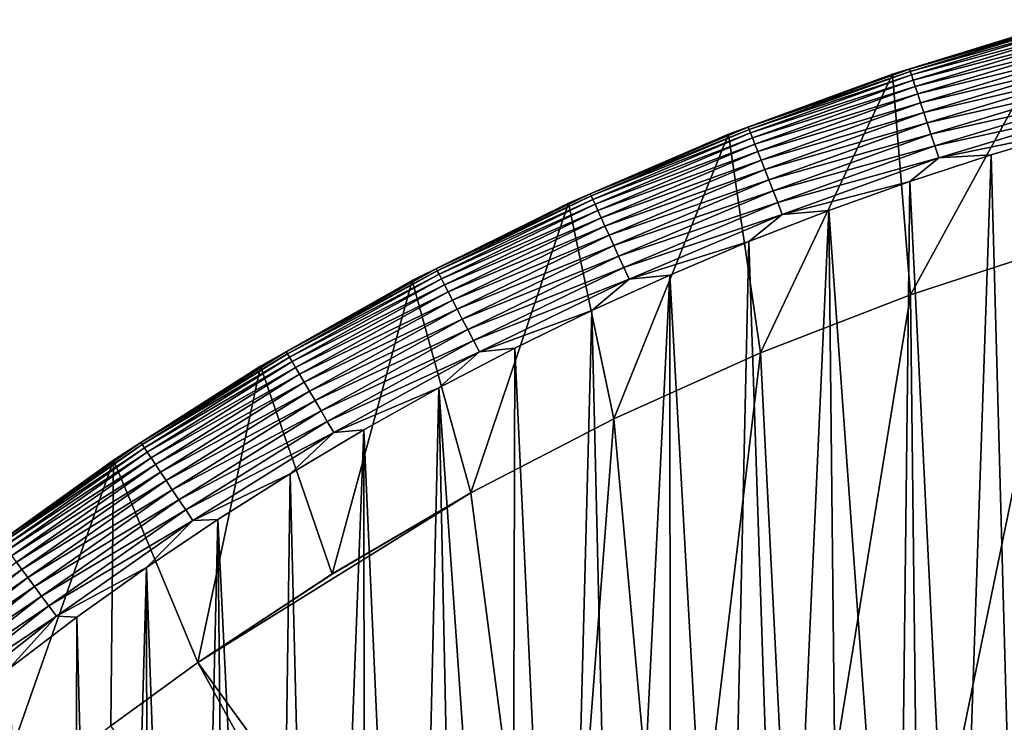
# Model space of a CAD drawing. Header units: metres. Extents: x -410 to 15, y -15 to 15.
# Tile 223 of 256: x -8.86 to -4.27, y 11.19 to 14.47. Entities that reach past the tile are written whole.
import ezdxf

# ---------------------------------------------------------------- set-up
doc = ezdxf.new("R2010")
doc.units = ezdxf.units.M
doc.layers.add('solid_508382', color=7, linetype='CONTINUOUS')

msp = doc.modelspace()

# ---------------------------------------------------------------- linework, layer by layer
at = {"layer": 'solid_508382'}
for points in [[(-4.789519, 14.214799, 1.7), (-4.012922, 14.453251, 1.7), (-4.789198, 14.214898, 0.2)], [(-4.710031, 14.237578, 1.759609), (-4.012922, 14.453251, 1.7), (-4.789519, 14.214799, 1.7)], [(-4.012922, 14.453251, 1.7), (-4.012867, 14.453227, 0.2), (-4.789198, 14.214898, 0.2)], [(-4.704716, 13.185808, 0.2), (-4.789198, 14.214898, 0.2), (-4.012867, 14.453227, 0.2)], [(-4.710031, 14.237578, 1.759609), (-3.9456, 14.468078, 1.759609), (-4.012922, 14.453251, 1.7)], [(-3.942754, 14.45764, 1.819071), (-3.9456, 14.468078, 1.759609), (-4.710031, 14.237578, 1.759609)], [(-4.706633, 14.227307, 1.819071), (-3.942754, 14.45764, 1.819071), (-4.710031, 14.237578, 1.759609)], [(-3.93804, 14.440356, 1.876794), (-3.942754, 14.45764, 1.819071), (-4.706633, 14.227307, 1.819071)], [(-3.992272, 13.418705, 0.2), (-4.704716, 13.185808, 0.2), (-4.012867, 14.453227, 0.2)], [(-4.701006, 14.210299, 1.876794), (-3.93804, 14.440356, 1.876794), (-4.706633, 14.227307, 1.819071)], [(-3.931529, 14.41648, 1.931934), (-3.93804, 14.440356, 1.876794), (-4.701006, 14.210299, 1.876794)], [(-4.693233, 14.186803, 1.931934), (-3.931529, 14.41648, 1.931934), (-4.701006, 14.210299, 1.876794)], [(-3.923315, 14.38636, 1.983684), (-3.931529, 14.41648, 1.931934), (-4.693233, 14.186803, 1.931934)], [(-4.683428, 14.157163, 1.983684), (-3.923315, 14.38636, 1.983684), (-4.693233, 14.186803, 1.931934)], [(-3.913518, 14.350435, 2.03129), (-3.923315, 14.38636, 1.983684), (-4.683428, 14.157163, 1.983684)], [(-4.671733, 14.121811, 2.03129), (-3.913518, 14.350435, 2.03129), (-4.683428, 14.157163, 1.983684)], [(-3.902281, 14.309232, 2.074055), (-3.913518, 14.350435, 2.03129), (-4.671733, 14.121811, 2.03129)], [(-4.658319, 14.081264, 2.074055), (-3.902281, 14.309232, 2.074055), (-4.671733, 14.121811, 2.03129)], [(-3.889769, 14.263351, 2.111355), (-3.902281, 14.309232, 2.074055), (-4.658319, 14.081264, 2.074055)], [(-5.46111, 13.966722, 1.759609), (-4.710031, 14.237578, 1.759609), (-4.789519, 14.214799, 1.7)], [(-4.706633, 14.227307, 1.819071), (-4.710031, 14.237578, 1.759609), (-5.46111, 13.966722, 1.759609)], [(-5.45717, 13.956646, 1.819071), (-4.706633, 14.227307, 1.819071), (-5.46111, 13.966722, 1.759609)], [(-4.701006, 14.210299, 1.876794), (-4.706633, 14.227307, 1.819071), (-5.45717, 13.956646, 1.819071)], [(-4.643383, 14.036114, 2.111355), (-3.889769, 14.263351, 2.111355), (-4.658319, 14.081264, 2.074055)], [(-3.876164, 14.213464, 2.142644), (-3.889769, 14.263351, 2.111355), (-4.643383, 14.036114, 2.111355)], [(-4.789519, 14.214799, 1.7), (-4.789198, 14.214898, 0.2), (-5.55229, 13.934514, 0.2)], [(-5.403675, 12.915115, 0.2), (-5.55229, 13.934514, 0.2), (-4.789198, 14.214898, 0.2)], [(-5.552068, 13.934652, 1.7), (-4.789519, 14.214799, 1.7), (-5.55229, 13.934514, 0.2)], [(-5.46111, 13.966722, 1.759609), (-4.789519, 14.214799, 1.7), (-5.552068, 13.934652, 1.7)], [(-5.450646, 13.939961, 1.876794), (-4.701006, 14.210299, 1.876794), (-5.45717, 13.956646, 1.819071)], [(-4.693233, 14.186803, 1.931934), (-4.701006, 14.210299, 1.876794), (-5.450646, 13.939961, 1.876794)], [(-5.441634, 13.916912, 1.931934), (-4.693233, 14.186803, 1.931934), (-5.450646, 13.939961, 1.876794)], [(-4.683428, 14.157163, 1.983684), (-4.693233, 14.186803, 1.931934), (-5.441634, 13.916912, 1.931934)], [(-4.704716, 13.185808, 0.2), (-5.403675, 12.915115, 0.2), (-4.789198, 14.214898, 0.2)], [(-4.627142, 13.987021, 2.142644), (-3.876164, 14.213464, 2.142644), (-4.643383, 14.036114, 2.111355)], [(-3.861666, 14.160298, 2.167465), (-3.876164, 14.213464, 2.142644), (-4.627142, 13.987021, 2.142644)], [(-5.430265, 13.887836, 1.983684), (-4.683428, 14.157163, 1.983684), (-5.441634, 13.916912, 1.931934)], [(-4.671733, 14.121811, 2.03129), (-4.683428, 14.157163, 1.983684), (-5.430265, 13.887836, 1.983684)], [(-4.609834, 13.934703, 2.167465), (-3.861666, 14.160298, 2.167465), (-4.627142, 13.987021, 2.142644)], [(-3.846485, 14.104632, 2.185457), (-3.861666, 14.160298, 2.167465), (-4.609834, 13.934703, 2.167465)], [(-5.416705, 13.853156, 2.03129), (-4.671733, 14.121811, 2.03129), (-5.430265, 13.887836, 1.983684)], [(-4.658319, 14.081264, 2.074055), (-4.671733, 14.121811, 2.03129), (-5.416705, 13.853156, 2.03129)], [(-4.591712, 13.879924, 2.185457), (-3.846485, 14.104632, 2.185457), (-4.609834, 13.934703, 2.167465)], [(-3.830844, 14.047279, 2.196354), (-3.846485, 14.104632, 2.185457), (-4.591712, 13.879924, 2.185457)], [(-5.401152, 13.81338, 2.074055), (-4.658319, 14.081264, 2.074055), (-5.416705, 13.853156, 2.03129)], [(-4.643383, 14.036114, 2.111355), (-4.658319, 14.081264, 2.074055), (-5.401152, 13.81338, 2.074055)], [(-5.383834, 13.76909, 2.111355), (-4.643383, 14.036114, 2.111355), (-5.401152, 13.81338, 2.074055)], [(-4.627142, 13.987021, 2.142644), (-4.643383, 14.036114, 2.111355), (-5.383834, 13.76909, 2.111355)], [(-4.573041, 13.823483, 2.196354), (-3.830844, 14.047279, 2.196354), (-4.591712, 13.879924, 2.185457)], [(-4.573041, 13.823483, 2.196354), (-3.946489, 13.952575, 2.2), (-3.830844, 14.047279, 2.196354)], [(-6.196709, 13.656275, 1.759609), (-5.46111, 13.966722, 1.759609), (-5.552068, 13.934652, 1.7)], [(-5.45717, 13.956646, 1.819071), (-5.46111, 13.966722, 1.759609), (-6.196709, 13.656275, 1.759609)], [(-6.192239, 13.646422, 1.819071), (-5.45717, 13.956646, 1.819071), (-6.196709, 13.656275, 1.759609)], [(-5.450646, 13.939961, 1.876794), (-5.45717, 13.956646, 1.819071), (-6.192239, 13.646422, 1.819071)], [(-5.365004, 13.720931, 2.142644), (-4.627142, 13.987021, 2.142644), (-5.383834, 13.76909, 2.111355)], [(-4.609834, 13.934703, 2.167465), (-4.627142, 13.987021, 2.142644), (-5.365004, 13.720931, 2.142644)], [(-4.573041, 13.823483, 2.196354), (-4.329587, 13.838516, 2.2), (-3.946489, 13.952575, 2.2)], [(-4.206744, 9.346962, 2.2), (-3.946489, 13.952575, 2.2), (-4.329587, 13.838516, 2.2)], [(-6.298332, 13.613633, 1.7), (-5.552068, 13.934652, 1.7), (-5.55229, 13.934514, 0.2)], [(-6.196709, 13.656275, 1.759609), (-5.552068, 13.934652, 1.7), (-6.298332, 13.613633, 1.7)], [(-6.298332, 13.613633, 1.7), (-5.55229, 13.934514, 0.2), (-6.298293, 13.613645, 0.2)], [(-6.087154, 12.607398, 0.2), (-6.298293, 13.613645, 0.2), (-5.55229, 13.934514, 0.2)], [(-6.184836, 13.630109, 1.876794), (-5.450646, 13.939961, 1.876794), (-6.192239, 13.646422, 1.819071)], [(-5.441634, 13.916912, 1.931934), (-5.450646, 13.939961, 1.876794), (-6.184836, 13.630109, 1.876794)], [(-6.17461, 13.607573, 1.931934), (-5.441634, 13.916912, 1.931934), (-6.184836, 13.630109, 1.876794)], [(-5.430265, 13.887836, 1.983684), (-5.441634, 13.916912, 1.931934), (-6.17461, 13.607573, 1.931934)], [(-5.403675, 12.915115, 0.2), (-6.087154, 12.607398, 0.2), (-5.55229, 13.934514, 0.2)], [(-5.344936, 13.669608, 2.167465), (-4.609834, 13.934703, 2.167465), (-5.365004, 13.720931, 2.142644)], [(-4.591712, 13.879924, 2.185457), (-4.609834, 13.934703, 2.167465), (-5.344936, 13.669608, 2.167465)], [(-6.161709, 13.579142, 1.983684), (-5.430265, 13.887836, 1.983684), (-6.17461, 13.607573, 1.931934)], [(-5.416705, 13.853156, 2.03129), (-5.430265, 13.887836, 1.983684), (-6.161709, 13.579142, 1.983684)], [(-6.146323, 13.545233, 2.03129), (-5.416705, 13.853156, 2.03129), (-6.161709, 13.579142, 1.983684)], [(-5.401152, 13.81338, 2.074055), (-5.416705, 13.853156, 2.03129), (-6.146323, 13.545233, 2.03129)], [(-5.323925, 13.61587, 2.185457), (-4.591712, 13.879924, 2.185457), (-5.344936, 13.669608, 2.167465)], [(-4.573041, 13.823483, 2.196354), (-4.591712, 13.879924, 2.185457), (-5.323925, 13.61587, 2.185457)], [(-6.128675, 13.506341, 2.074055), (-5.401152, 13.81338, 2.074055), (-6.146323, 13.545233, 2.03129)], [(-5.383834, 13.76909, 2.111355), (-5.401152, 13.81338, 2.074055), (-6.128675, 13.506341, 2.074055)], [(-5.302276, 13.560505, 2.196354), (-4.573041, 13.823483, 2.196354), (-5.323925, 13.61587, 2.185457)], [(-5.302276, 13.560505, 2.196354), (-4.708942, 13.714063, 2.2), (-4.573041, 13.823483, 2.196354)], [(-4.487124, 9.215651, 2.2), (-4.329587, 13.838516, 2.2), (-4.708942, 13.714063, 2.2)], [(-4.573041, 13.823483, 2.196354), (-4.708942, 13.714063, 2.2), (-4.329587, 13.838516, 2.2)], [(-4.487124, 9.215651, 2.2), (-4.206744, 9.346962, 2.2), (-4.329587, 13.838516, 2.2)], [(-6.109025, 13.463035, 2.111355), (-5.383834, 13.76909, 2.111355), (-6.128675, 13.506341, 2.074055)], [(-5.365004, 13.720931, 2.142644), (-5.383834, 13.76909, 2.111355), (-6.109025, 13.463035, 2.111355)], [(-6.087657, 13.415947, 2.142644), (-5.365004, 13.720931, 2.142644), (-6.109025, 13.463035, 2.111355)], [(-5.344936, 13.669608, 2.167465), (-5.365004, 13.720931, 2.142644), (-6.087657, 13.415947, 2.142644)], [(-6.064887, 13.365765, 2.167465), (-5.344936, 13.669608, 2.167465), (-6.087657, 13.415947, 2.142644)], [(-5.323925, 13.61587, 2.185457), (-5.344936, 13.669608, 2.167465), (-6.064887, 13.365765, 2.167465)], [(-5.302276, 13.560505, 2.196354), (-5.085297, 13.578975, 2.2), (-4.708942, 13.714063, 2.2)], [(-4.763391, 9.07593, 2.2), (-4.708942, 13.714063, 2.2), (-5.085297, 13.578975, 2.2)], [(-4.763391, 9.07593, 2.2), (-4.487124, 9.215651, 2.2), (-4.708942, 13.714063, 2.2)], [(-6.914743, 13.307117, 1.759609), (-6.196709, 13.656275, 1.759609), (-6.298332, 13.613633, 1.7)], [(-6.192239, 13.646422, 1.819071), (-6.196709, 13.656275, 1.759609), (-6.914743, 13.307117, 1.759609)], [(-6.909755, 13.297517, 1.819071), (-6.192239, 13.646422, 1.819071), (-6.914743, 13.307117, 1.759609)], [(-6.184836, 13.630109, 1.876794), (-6.192239, 13.646422, 1.819071), (-6.909755, 13.297517, 1.819071)], [(-6.901495, 13.28162, 1.876794), (-6.184836, 13.630109, 1.876794), (-6.909755, 13.297517, 1.819071)], [(-6.17461, 13.607573, 1.931934), (-6.184836, 13.630109, 1.876794), (-6.901495, 13.28162, 1.876794)], [(-7.026121, 13.252684, 1.7), (-6.298293, 13.613645, 0.2), (-7.02637, 13.252517, 0.2)], [(-6.753199, 12.263534, 0.2), (-7.02637, 13.252517, 0.2), (-6.298293, 13.613645, 0.2)], [(-7.026121, 13.252684, 1.7), (-6.298332, 13.613633, 1.7), (-6.298293, 13.613645, 0.2)], [(-6.914743, 13.307117, 1.759609), (-6.298332, 13.613633, 1.7), (-7.026121, 13.252684, 1.7)], [(-6.890083, 13.25966, 1.931934), (-6.17461, 13.607573, 1.931934), (-6.901495, 13.28162, 1.876794)], [(-6.161709, 13.579142, 1.983684), (-6.17461, 13.607573, 1.931934), (-6.890083, 13.25966, 1.931934)], [(-6.875688, 13.231956, 1.983684), (-6.161709, 13.579142, 1.983684), (-6.890083, 13.25966, 1.931934)], [(-6.146323, 13.545233, 2.03129), (-6.161709, 13.579142, 1.983684), (-6.875688, 13.231956, 1.983684)], [(-6.087154, 12.607398, 0.2), (-6.753199, 12.263534, 0.2), (-6.298293, 13.613645, 0.2)], [(-6.041045, 13.313222, 2.185457), (-5.323925, 13.61587, 2.185457), (-6.064887, 13.365765, 2.167465)], [(-5.302276, 13.560505, 2.196354), (-5.323925, 13.61587, 2.185457), (-6.041045, 13.313222, 2.185457)], [(-5.302668, 8.771781, 2.2), (-5.085297, 13.578975, 2.2), (-5.457961, 13.433529, 2.2)], [(-5.302276, 13.560505, 2.196354), (-5.457961, 13.433529, 2.2), (-5.085297, 13.578975, 2.2)], [(-5.302668, 8.771781, 2.2), (-5.035404, 8.927888, 2.2), (-5.085297, 13.578975, 2.2)], [(-5.035404, 8.927888, 2.2), (-4.763391, 9.07593, 2.2), (-5.085297, 13.578975, 2.2)], [(-6.858519, 13.198915, 2.03129), (-6.146323, 13.545233, 2.03129), (-6.875688, 13.231956, 1.983684)], [(-6.128675, 13.506341, 2.074055), (-6.146323, 13.545233, 2.03129), (-6.858519, 13.198915, 2.03129)], [(-6.01648, 13.259087, 2.196354), (-5.302276, 13.560505, 2.196354), (-6.041045, 13.313222, 2.185457)], [(-6.01648, 13.259087, 2.196354), (-5.457961, 13.433529, 2.2), (-5.302276, 13.560505, 2.196354)], [(-6.838826, 13.161017, 2.074055), (-6.128675, 13.506341, 2.074055), (-6.858519, 13.198915, 2.03129)], [(-6.109025, 13.463035, 2.111355), (-6.128675, 13.506341, 2.074055), (-6.838826, 13.161017, 2.074055)], [(-6.816898, 13.118818, 2.111355), (-6.109025, 13.463035, 2.111355), (-6.838826, 13.161017, 2.074055)], [(-6.087657, 13.415947, 2.142644), (-6.109025, 13.463035, 2.111355), (-6.816898, 13.118818, 2.111355)], [(-6.793056, 13.072934, 2.142644), (-6.087657, 13.415947, 2.142644), (-6.816898, 13.118818, 2.111355)], [(-6.064887, 13.365765, 2.167465), (-6.087657, 13.415947, 2.142644), (-6.793056, 13.072934, 2.142644)], [(-6.01648, 13.259087, 2.196354), (-5.826069, 13.278059, 2.2), (-5.457961, 13.433529, 2.2)], [(-5.565269, 8.607567, 2.2), (-5.457961, 13.433529, 2.2), (-5.826069, 13.278059, 2.2)], [(-5.565269, 8.607567, 2.2), (-5.302668, 8.771781, 2.2), (-5.457961, 13.433529, 2.2)], [(-4.704482, 13.185876, 0), (-4.704716, 13.185808, 0.2), (-3.992272, 13.418705, 0.2)], [(-4.704482, 13.185876, 0), (-3.992272, 13.418705, 0.2), (-3.992417, 13.418647, 0)], [(-4.704482, 13.185876, 0), (-3.992417, 13.418647, 0), (-4.670185, 10.124804, 0)], [(-3.992417, 13.418647, 0), (-4.076717, 10.377977, 0), (-4.670185, 10.124804, 0)], [(-6.767646, 13.024035, 2.167465), (-6.064887, 13.365765, 2.167465), (-6.793056, 13.072934, 2.142644)], [(-6.041045, 13.313222, 2.185457), (-6.064887, 13.365765, 2.167465), (-6.767646, 13.024035, 2.167465)], [(-7.613177, 12.920239, 1.759609), (-6.914743, 13.307117, 1.759609), (-7.026121, 13.252684, 1.7)], [(-6.909755, 13.297517, 1.819071), (-6.914743, 13.307117, 1.759609), (-7.613177, 12.920239, 1.759609)], [(-6.741042, 12.972836, 2.185457), (-6.041045, 13.313222, 2.185457), (-6.767646, 13.024035, 2.167465)], [(-6.01648, 13.259087, 2.196354), (-6.041045, 13.313222, 2.185457), (-6.741042, 12.972836, 2.185457)], [(-7.607684, 12.910918, 1.819071), (-6.909755, 13.297517, 1.819071), (-7.613177, 12.920239, 1.759609)], [(-6.901495, 13.28162, 1.876794), (-6.909755, 13.297517, 1.819071), (-7.607684, 12.910918, 1.819071)], [(-7.59859, 12.895484, 1.876794), (-6.901495, 13.28162, 1.876794), (-7.607684, 12.910918, 1.819071)], [(-6.890083, 13.25966, 1.931934), (-6.901495, 13.28162, 1.876794), (-7.59859, 12.895484, 1.876794)], [(-7.586026, 12.874162, 1.931934), (-6.890083, 13.25966, 1.931934), (-7.59859, 12.895484, 1.876794)], [(-6.875688, 13.231956, 1.983684), (-6.890083, 13.25966, 1.931934), (-7.586026, 12.874162, 1.931934)], [(-6.713631, 12.920084, 2.196354), (-6.01648, 13.259087, 2.196354), (-6.741042, 12.972836, 2.185457)], [(-6.713631, 12.920084, 2.196354), (-6.18944, 13.112603, 2.2), (-6.01648, 13.259087, 2.196354)], [(-6.074804, 8.255856, 2.2), (-5.826069, 13.278059, 2.2), (-6.18944, 13.112603, 2.2)], [(-6.01648, 13.259087, 2.196354), (-6.18944, 13.112603, 2.2), (-5.826069, 13.278059, 2.2)], [(-6.074804, 8.255856, 2.2), (-5.822619, 8.435613, 2.2), (-5.826069, 13.278059, 2.2)], [(-5.822619, 8.435613, 2.2), (-5.565269, 8.607567, 2.2), (-5.826069, 13.278059, 2.2)], [(-7.733303, 12.852861, 1.7), (-7.026121, 13.252684, 1.7), (-7.733036, 12.853006, 0.2)], [(-7.613177, 12.920239, 1.759609), (-7.026121, 13.252684, 1.7), (-7.733303, 12.852861, 1.7)], [(-7.026121, 13.252684, 1.7), (-7.02637, 13.252517, 0.2), (-7.733036, 12.853006, 0.2)], [(-7.399898, 11.884507, 0.2), (-7.733036, 12.853006, 0.2), (-7.02637, 13.252517, 0.2)], [(-7.570177, 12.847263, 1.983684), (-6.875688, 13.231956, 1.983684), (-7.586026, 12.874162, 1.931934)], [(-6.858519, 13.198915, 2.03129), (-6.875688, 13.231956, 1.983684), (-7.570177, 12.847263, 1.983684)], [(-6.753199, 12.263534, 0.2), (-7.399898, 11.884507, 0.2), (-7.02637, 13.252517, 0.2)], [(-7.551273, 12.815183, 2.03129), (-6.858519, 13.198915, 2.03129), (-7.570177, 12.847263, 1.983684)], [(-6.838826, 13.161017, 2.074055), (-6.858519, 13.198915, 2.03129), (-7.551273, 12.815183, 2.03129)], [(-5.403823, 12.915046, 0), (-4.704716, 13.185808, 0.2), (-4.704482, 13.185876, 0)], [(-5.403823, 12.915046, 0), (-4.704482, 13.185876, 0), (-5.248518, 9.837447, 0)], [(-5.403823, 12.915046, 0), (-5.403675, 12.915115, 0.2), (-4.704716, 13.185808, 0.2)], [(-4.704482, 13.185876, 0), (-4.670185, 10.124804, 0), (-5.248518, 9.837447, 0)], [(-7.529591, 12.778387, 2.074055), (-6.838826, 13.161017, 2.074055), (-7.551273, 12.815183, 2.03129)], [(-6.816898, 13.118818, 2.111355), (-6.838826, 13.161017, 2.074055), (-7.529591, 12.778387, 2.074055)], [(-7.505448, 12.737414, 2.111355), (-6.816898, 13.118818, 2.111355), (-7.529591, 12.778387, 2.074055)], [(-6.793056, 13.072934, 2.142644), (-6.816898, 13.118818, 2.111355), (-7.505448, 12.737414, 2.111355)], [(-7.479198, 12.692864, 2.142644), (-6.793056, 13.072934, 2.142644), (-7.505448, 12.737414, 2.111355)], [(-6.767646, 13.024035, 2.167465), (-6.793056, 13.072934, 2.142644), (-7.479198, 12.692864, 2.142644)], [(-6.713631, 12.920084, 2.196354), (-6.548645, 12.936928, 2.2), (-6.18944, 13.112603, 2.2)], [(-6.32136, 8.068637, 2.2), (-6.18944, 13.112603, 2.2), (-6.548645, 12.936928, 2.2)], [(-6.32136, 8.068637, 2.2), (-6.074804, 8.255856, 2.2), (-6.18944, 13.112603, 2.2)], [(-7.451222, 12.645387, 2.167465), (-6.767646, 13.024035, 2.167465), (-7.479198, 12.692864, 2.142644)], [(-6.741042, 12.972836, 2.185457), (-6.767646, 13.024035, 2.167465), (-7.451222, 12.645387, 2.167465)], [(-7.42193, 12.595676, 2.185457), (-6.741042, 12.972836, 2.185457), (-7.451222, 12.645387, 2.167465)], [(-6.713631, 12.920084, 2.196354), (-6.741042, 12.972836, 2.185457), (-7.42193, 12.595676, 2.185457)], [(-6.562167, 7.87403, 2.2), (-6.548645, 12.936928, 2.2), (-6.902925, 12.751428, 2.2)], [(-6.713631, 12.920084, 2.196354), (-6.902925, 12.751428, 2.2), (-6.548645, 12.936928, 2.2)], [(-6.562167, 7.87403, 2.2), (-6.32136, 8.068637, 2.2), (-6.548645, 12.936928, 2.2)], [(-8.29003, 12.496737, 1.759609), (-7.613177, 12.920239, 1.759609), (-7.733303, 12.852861, 1.7)], [(-7.607684, 12.910918, 1.819071), (-7.613177, 12.920239, 1.759609), (-8.29003, 12.496737, 1.759609)], [(-8.284049, 12.487721, 1.819071), (-7.607684, 12.910918, 1.819071), (-8.29003, 12.496737, 1.759609)], [(-7.59859, 12.895484, 1.876794), (-7.607684, 12.910918, 1.819071), (-8.284049, 12.487721, 1.819071)], [(-8.274146, 12.472794, 1.876794), (-7.59859, 12.895484, 1.876794), (-8.284049, 12.487721, 1.819071)], [(-7.586026, 12.874162, 1.931934), (-7.59859, 12.895484, 1.876794), (-8.274146, 12.472794, 1.876794)], [(-7.39175, 12.544458, 2.196354), (-6.713631, 12.920084, 2.196354), (-7.42193, 12.595676, 2.185457)], [(-7.39175, 12.544458, 2.196354), (-6.902925, 12.751428, 2.2), (-6.713631, 12.920084, 2.196354)], [(-6.086982, 12.607455, 0), (-6.087154, 12.607398, 0.2), (-5.403675, 12.915115, 0.2)], [(-6.086982, 12.607455, 0), (-5.403675, 12.915115, 0.2), (-5.403823, 12.915046, 0)], [(-6.086982, 12.607455, 0), (-5.403823, 12.915046, 0), (-5.808377, 9.517609, 0)], [(-5.403823, 12.915046, 0), (-5.248518, 9.837447, 0), (-5.808377, 9.517609, 0)], [(-7.733303, 12.852861, 1.7), (-7.733036, 12.853006, 0.2), (-8.417836, 12.415283, 0.2)], [(-8.025427, 11.471378, 0.2), (-8.417836, 12.415283, 0.2), (-7.733036, 12.853006, 0.2)], [(-8.417802, 12.415338, 1.7), (-7.733303, 12.852861, 1.7), (-8.417836, 12.415283, 0.2)], [(-8.29003, 12.496737, 1.759609), (-7.733303, 12.852861, 1.7), (-8.417802, 12.415338, 1.7)], [(-8.260465, 12.45217, 1.931934), (-7.586026, 12.874162, 1.931934), (-8.274146, 12.472794, 1.876794)], [(-7.570177, 12.847263, 1.983684), (-7.586026, 12.874162, 1.931934), (-8.260465, 12.45217, 1.931934)], [(-8.243206, 12.426154, 1.983684), (-7.570177, 12.847263, 1.983684), (-8.260465, 12.45217, 1.931934)], [(-7.551273, 12.815183, 2.03129), (-7.570177, 12.847263, 1.983684), (-8.243206, 12.426154, 1.983684)], [(-7.399898, 11.884507, 0.2), (-8.025427, 11.471378, 0.2), (-7.733036, 12.853006, 0.2)], [(-8.222622, 12.395124, 2.03129), (-7.551273, 12.815183, 2.03129), (-8.243206, 12.426154, 1.983684)], [(-7.529591, 12.778387, 2.074055), (-7.551273, 12.815183, 2.03129), (-8.222622, 12.395124, 2.03129)], [(-8.199013, 12.359535, 2.074055), (-7.529591, 12.778387, 2.074055), (-8.222622, 12.395124, 2.03129)], [(-7.505448, 12.737414, 2.111355), (-7.529591, 12.778387, 2.074055), (-8.199013, 12.359535, 2.074055)], [(-8.172724, 12.319905, 2.111355), (-7.505448, 12.737414, 2.111355), (-8.199013, 12.359535, 2.074055)], [(-7.479198, 12.692864, 2.142644), (-7.505448, 12.737414, 2.111355), (-8.172724, 12.319905, 2.111355)], [(-7.39175, 12.544458, 2.196354), (-7.251475, 12.556517, 2.2), (-6.902925, 12.751428, 2.2)], [(-7.025595, 7.463473, 2.2), (-6.902925, 12.751428, 2.2), (-7.251475, 12.556517, 2.2)], [(-7.025595, 7.463473, 2.2), (-6.797041, 7.672204, 2.2), (-6.902925, 12.751428, 2.2)], [(-6.797041, 7.672204, 2.2), (-6.562167, 7.87403, 2.2), (-6.902925, 12.751428, 2.2)], [(-8.144139, 12.276815, 2.142644), (-7.479198, 12.692864, 2.142644), (-8.172724, 12.319905, 2.111355)], [(-7.451222, 12.645387, 2.167465), (-7.479198, 12.692864, 2.142644), (-8.144139, 12.276815, 2.142644)], [(-8.113676, 12.230894, 2.167465), (-7.451222, 12.645387, 2.167465), (-8.144139, 12.276815, 2.142644)], [(-7.42193, 12.595676, 2.185457), (-7.451222, 12.645387, 2.167465), (-8.113676, 12.230894, 2.167465)], [(-8.08178, 12.182814, 2.185457), (-7.42193, 12.595676, 2.185457), (-8.113676, 12.230894, 2.167465)], [(-7.39175, 12.544458, 2.196354), (-7.42193, 12.595676, 2.185457), (-8.08178, 12.182814, 2.185457)], [(-6.753301, 12.263476, 0), (-6.087154, 12.607398, 0.2), (-6.086982, 12.607455, 0)], [(-6.753301, 12.263476, 0), (-6.086982, 12.607455, 0), (-6.349904, 9.165218, 0)], [(-6.753301, 12.263476, 0), (-6.753199, 12.263534, 0.2), (-6.087154, 12.607398, 0.2)], [(-6.086982, 12.607455, 0), (-5.808377, 9.517609, 0), (-6.349904, 9.165218, 0)], [(-8.048917, 12.133274, 2.196354), (-7.39175, 12.544458, 2.196354), (-8.08178, 12.182814, 2.185457)], [(-8.048917, 12.133274, 2.196354), (-7.594487, 12.352048, 2.2), (-7.39175, 12.544458, 2.196354)], [(-7.463406, 7.02567, 2.2), (-7.251475, 12.556517, 2.2), (-7.594487, 12.352048, 2.2)], [(-7.39175, 12.544458, 2.196354), (-7.594487, 12.352048, 2.2), (-7.251475, 12.556517, 2.2)], [(-7.463406, 7.02567, 2.2), (-7.247881, 7.247804, 2.2), (-7.251475, 12.556517, 2.2)], [(-7.247881, 7.247804, 2.2), (-7.025595, 7.463473, 2.2), (-7.251475, 12.556517, 2.2)], [(-8.943384, 12.037812, 1.759609), (-8.29003, 12.496737, 1.759609), (-8.417802, 12.415338, 1.7)], [(-8.284049, 12.487721, 1.819071), (-8.29003, 12.496737, 1.759609), (-8.943384, 12.037812, 1.759609)], [(-8.936932, 12.029128, 1.819071), (-8.284049, 12.487721, 1.819071), (-8.943384, 12.037812, 1.759609)], [(-8.274146, 12.472794, 1.876794), (-8.284049, 12.487721, 1.819071), (-8.936932, 12.029128, 1.819071)], [(-8.926249, 12.014748, 1.876794), (-8.274146, 12.472794, 1.876794), (-8.936932, 12.029128, 1.819071)], [(-8.260465, 12.45217, 1.931934), (-8.274146, 12.472794, 1.876794), (-8.926249, 12.014748, 1.876794)], [(-8.911489, 11.994882, 1.931934), (-8.260465, 12.45217, 1.931934), (-8.926249, 12.014748, 1.876794)], [(-8.243206, 12.426154, 1.983684), (-8.260465, 12.45217, 1.931934), (-8.911489, 11.994882, 1.931934)], [(-9.077613, 11.941396, 1.7), (-8.417802, 12.415338, 1.7), (-9.077253, 11.941639, 0.2)], [(-8.943384, 12.037812, 1.759609), (-8.417802, 12.415338, 1.7), (-9.077613, 11.941396, 1.7)], [(-8.417802, 12.415338, 1.7), (-8.417836, 12.415283, 0.2), (-9.077253, 11.941639, 0.2)], [(-9.019598, 10.707327, 0.2), (-9.077253, 11.941639, 0.2), (-8.417836, 12.415283, 0.2)], [(-8.429935, 11.177485, 0.2), (-9.019598, 10.707327, 0.2), (-8.417836, 12.415283, 0.2)], [(-8.89287, 11.969821, 1.983684), (-8.243206, 12.426154, 1.983684), (-8.911489, 11.994882, 1.931934)], [(-8.222622, 12.395124, 2.03129), (-8.243206, 12.426154, 1.983684), (-8.89287, 11.969821, 1.983684)], [(-8.870664, 11.939931, 2.03129), (-8.222622, 12.395124, 2.03129), (-8.89287, 11.969821, 1.983684)], [(-8.199013, 12.359535, 2.074055), (-8.222622, 12.395124, 2.03129), (-8.870664, 11.939931, 2.03129)], [(-8.429935, 11.177485, 0.2), (-8.417836, 12.415283, 0.2), (-8.025427, 11.471378, 0.2)], [(-8.845194, 11.905648, 2.074055), (-8.199013, 12.359535, 2.074055), (-8.870664, 11.939931, 2.03129)], [(-8.172724, 12.319905, 2.111355), (-8.199013, 12.359535, 2.074055), (-8.845194, 11.905648, 2.074055)], [(-8.048917, 12.133274, 2.196354), (-7.932186, 12.137927, 2.2), (-7.594487, 12.352048, 2.2)], [(-7.672252, 6.79698, 2.2), (-7.594487, 12.352048, 2.2), (-7.932186, 12.137927, 2.2)], [(-7.672252, 6.79698, 2.2), (-7.463406, 7.02567, 2.2), (-7.594487, 12.352048, 2.2)], [(-8.816833, 11.867475, 2.111355), (-8.172724, 12.319905, 2.111355), (-8.845194, 11.905648, 2.074055)], [(-8.144139, 12.276815, 2.142644), (-8.172724, 12.319905, 2.111355), (-8.816833, 11.867475, 2.111355)], [(-8.785995, 11.825967, 2.142644), (-8.144139, 12.276815, 2.142644), (-8.816833, 11.867475, 2.111355)], [(-8.113676, 12.230894, 2.167465), (-8.144139, 12.276815, 2.142644), (-8.785995, 11.825967, 2.142644)], [(-6.753301, 12.263476, 0), (-6.349904, 9.165218, 0), (-8.025427, 11.471378, 0)], [(-7.399204, 11.884906, 0), (-6.753301, 12.263476, 0), (-8.025427, 11.471378, 0)], [(-7.399204, 11.884906, 0), (-7.399898, 11.884507, 0.2), (-6.753199, 12.263534, 0.2)], [(-7.399204, 11.884906, 0), (-6.753199, 12.263534, 0.2), (-6.753301, 12.263476, 0)], [(-8.753132, 11.781733, 2.167465), (-8.113676, 12.230894, 2.167465), (-8.785995, 11.825967, 2.142644)], [(-8.08178, 12.182814, 2.185457), (-8.113676, 12.230894, 2.167465), (-8.753132, 11.781733, 2.167465)], [(-8.718721, 11.735416, 2.185457), (-8.08178, 12.182814, 2.185457), (-8.753132, 11.781733, 2.167465)], [(-8.048917, 12.133274, 2.196354), (-8.08178, 12.182814, 2.185457), (-8.718721, 11.735416, 2.185457)], [(-8.683269, 11.687696, 2.196354), (-8.048917, 12.133274, 2.196354), (-8.718721, 11.735416, 2.185457)], [(-8.683269, 11.687696, 2.196354), (-8.263814, 11.914648, 2.2), (-8.048917, 12.133274, 2.196354)], [(-8.068623, 6.321369, 2.2), (-7.932186, 12.137927, 2.2), (-8.263814, 11.914648, 2.2)], [(-8.048917, 12.133274, 2.196354), (-8.263814, 11.914648, 2.2), (-7.932186, 12.137927, 2.2)], [(-8.068623, 6.321369, 2.2), (-7.87401, 6.5622, 2.2), (-7.932186, 12.137927, 2.2)], [(-7.87401, 6.5622, 2.2), (-7.672252, 6.79698, 2.2), (-7.932186, 12.137927, 2.2)], [(-8.845194, 11.905648, 2.074055), (-8.870664, 11.939931, 2.03129), (-9.493561, 11.450892, 2.03129)], [(-9.466302, 11.418014, 2.074055), (-8.845194, 11.905648, 2.074055), (-9.493561, 11.450892, 2.03129)], [(-8.816833, 11.867475, 2.111355), (-8.845194, 11.905648, 2.074055), (-9.466302, 11.418014, 2.074055)], [(-8.683269, 11.687696, 2.196354), (-8.588651, 11.682681, 2.2), (-8.263814, 11.914648, 2.2)], [(-8.435557, 5.822694, 2.2), (-8.263814, 11.914648, 2.2), (-8.588651, 11.682681, 2.2)], [(-8.435557, 5.822694, 2.2), (-8.255897, 6.074757, 2.2), (-8.263814, 11.914648, 2.2)], [(-8.255897, 6.074757, 2.2), (-8.068623, 6.321369, 2.2), (-8.263814, 11.914648, 2.2)], [(-7.399204, 11.884906, 0), (-8.025427, 11.471378, 0), (-7.399898, 11.884507, 0.2)], [(-8.025427, 11.471378, 0), (-8.025427, 11.471378, 0.2), (-7.399898, 11.884507, 0.2)], [(-9.435949, 11.381404, 2.111355), (-8.816833, 11.867475, 2.111355), (-9.466302, 11.418014, 2.074055)], [(-8.785995, 11.825967, 2.142644), (-8.816833, 11.867475, 2.111355), (-9.435949, 11.381404, 2.111355)], [(-9.402946, 11.341597, 2.142644), (-8.785995, 11.825967, 2.142644), (-9.435949, 11.381404, 2.111355)], [(-8.753132, 11.781733, 2.167465), (-8.785995, 11.825967, 2.142644), (-9.402946, 11.341597, 2.142644)], [(-9.367775, 11.299173, 2.167465), (-8.753132, 11.781733, 2.167465), (-9.402946, 11.341597, 2.142644)], [(-8.718721, 11.735416, 2.185457), (-8.753132, 11.781733, 2.167465), (-9.367775, 11.299173, 2.167465)], [(-9.330949, 11.254755, 2.185457), (-8.718721, 11.735416, 2.185457), (-9.367775, 11.299173, 2.167465)], [(-8.683269, 11.687696, 2.196354), (-8.718721, 11.735416, 2.185457), (-9.330949, 11.254755, 2.185457)], [(-9.293007, 11.208989, 2.196354), (-8.683269, 11.687696, 2.196354), (-9.330949, 11.254755, 2.185457)], [(-9.293007, 11.208989, 2.196354), (-8.907176, 11.44165, 2.2), (-8.683269, 11.687696, 2.196354)], [(-8.683269, 11.687696, 2.196354), (-8.907176, 11.44165, 2.2), (-8.588651, 11.682681, 2.2)], [(-8.607626, 5.565179, 2.2), (-8.588651, 11.682681, 2.2), (-8.907176, 11.44165, 2.2)], [(-8.607626, 5.565179, 2.2), (-8.435557, 5.822694, 2.2), (-8.588651, 11.682681, 2.2)], [(-6.107668, 7.981158, 0.2), (-8.429935, 11.177485, 0.2), (-8.025427, 11.471378, 0.2)], [(-6.107668, 7.981158, 0.2), (-8.025427, 11.471378, 0.2), (-5.703159, 8.275051, 0.2)], [(-5.703159, 8.275051, 0), (-5.703159, 8.275051, 0.2), (-8.025427, 11.471378, 0.2)], [(-5.703159, 8.275051, 0), (-8.025427, 11.471378, 0.2), (-6.349904, 9.165218, 0)], [(-8.025427, 11.471378, 0), (-6.349904, 9.165218, 0), (-8.025427, 11.471378, 0.2)], [(-8.927929, 5.035324, 2.2), (-8.771727, 5.302759, 2.2), (-8.907176, 11.44165, 2.2)], [(-8.771727, 5.302759, 2.2), (-8.607626, 5.565179, 2.2), (-8.907176, 11.44165, 2.2)]]:
    msp.add_3dface(points, dxfattribs=at)

doc.saveas('drawing.dxf')
